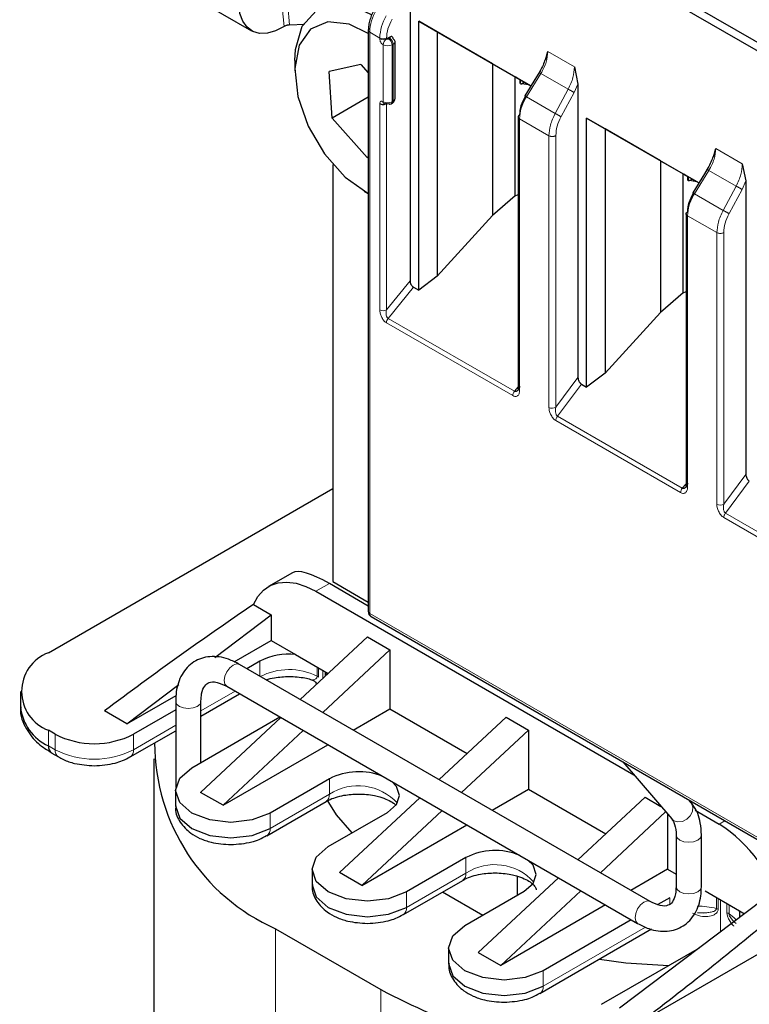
# Model space of a CAD drawing. Header units: millimetres. Extents: x 5 to 418, y 2 to 292.
# Tile 23 of 41: x 257 to 266, y 100 to 112. Entities that reach past the tile are written whole.
import ezdxf

# ---------------------------------------------------------------- set-up
doc = ezdxf.new("R2010")
doc.units = ezdxf.units.MM

msp = doc.modelspace()

# ---------------------------------------------------------------- linework, layer by layer
at = {"color": 7, "linetype": 'Continuous', "lineweight": 25}
for p, q in [((261.6424, 114.4709), (268.0064, 110.797)), ((268.094, 110.6369), (261.8149, 114.2617)), ((258.5682, 112.7022), (259.9824, 111.8858)), ((261.9846, 112.4421), (261.9846, 108.728)), ((260.4618, 111.9596), (260.6522, 111.9704)), ((262.0943, 112.0076), (263.5117, 111.1894)), ((262.0943, 108.6081), (262.0943, 112.0076)), ((262.3296, 111.8717), (262.0943, 112.0076)), ((261.4579, 111.8916), (261.4579, 104.5474)), ((263.0279, 111.4686), (262.3296, 111.8717)), ((262.3296, 111.8717), (262.3296, 108.7865)), ((261.73, 111.8064), (261.6876, 111.782)), ((261.7959, 111.0307), (261.7959, 111.7493)), ((263.6981, 111.5184), (263.7263, 111.622)), ((260.5279, 111.5082), (260.5279, 111.3776)), ((261.3654, 111.458), (260.9622, 111.3695)), ((261.3654, 111.458), (261.4579, 111.3539)), ((263.0279, 111.4686), (263.3148, 111.3029)), ((263.0279, 111.4686), (263.0279, 109.5528)), ((261.0015, 110.7829), (260.9622, 111.3695)), ((263.6314, 111.383), (263.5827, 111.3042)), ((264.0612, 111.4288), (264.1059, 111.2131)), ((263.3148, 111.3029), (263.3742, 111.2685)), ((263.3148, 109.7993), (263.3148, 111.3029)), ((263.3232, 111.298), (263.3742, 111.2685)), ((263.5116, 111.1893), (263.3436, 111.2862)), ((263.3742, 111.2197), (263.3742, 111.2685)), ((263.3776, 111.2666), (263.3776, 111.2216)), ((263.381, 111.2161), (263.3923, 111.217)), ((263.3923, 111.217), (263.4279, 111.2376)), ((263.4881, 111.2028), (263.3923, 111.217)), ((263.5827, 111.3042), (263.4346, 111.0648)), ((264.1059, 111.2131), (264.1059, 107.5049)), ((261.4579, 111.0464), (261.0015, 110.7829)), ((261.7459, 110.9624), (261.76, 110.9706)), ((261.0015, 110.7829), (261.444, 110.2848)), ((263.3516, 110.7984), (263.3516, 107.3663)), ((264.2156, 110.783), (265.633, 109.9648)), ((264.2156, 107.3835), (264.2156, 110.783)), ((264.4509, 110.6471), (264.2156, 110.783)), ((265.1492, 110.2439), (264.4509, 110.6471)), ((264.4509, 110.6471), (264.4509, 107.5619)), ((265.8194, 110.2938), (265.8476, 110.3974)), ((261.4579, 110.2928), (261.444, 110.2848)), ((261.444, 110.2848), (261.4579, 110.2878)), ((265.1492, 110.2439), (265.4361, 110.0783)), ((265.1492, 110.2439), (265.1492, 108.3282)), ((261.0088, 110.1966), (261.0088, 104.9266)), ((265.7527, 110.1584), (265.704, 110.0796)), ((266.1825, 110.2042), (266.2272, 109.9885)), ((265.4361, 110.0783), (265.4955, 110.0439)), ((265.4361, 108.5747), (265.4361, 110.0783)), ((265.4445, 110.0734), (265.4955, 110.0439)), ((265.6329, 109.9646), (265.4649, 110.0616)), ((265.4955, 109.9951), (265.4955, 110.0439)), ((265.4989, 110.042), (265.4989, 109.997)), ((265.5023, 109.9915), (265.5136, 109.9924)), ((265.5136, 109.9924), (265.5492, 110.0129)), ((265.6094, 109.9782), (265.5136, 109.9924)), ((265.704, 110.0796), (265.5559, 109.8402)), ((266.2272, 109.9885), (266.2272, 106.2803)), ((261.4046, 109.859), (261.4579, 109.8282)), ((263.3148, 109.7993), (263.0279, 109.5528)), ((263.3148, 109.7993), (263.3516, 109.8157)), ((262.3296, 108.7865), (263.0279, 109.5528)), ((265.4729, 109.5738), (265.4729, 106.1417)), ((262.3296, 108.7865), (262.0943, 108.6081)), ((262.027, 108.647), (262.0943, 108.6081)), ((265.4361, 108.5747), (265.4729, 108.5911)), ((265.4361, 108.5747), (265.1492, 108.3282)), ((264.4509, 107.5619), (265.1492, 108.3282)), ((264.4509, 107.5619), (264.2156, 107.3835)), ((264.1495, 107.4217), (264.2156, 107.3835)), ((257.4167, 104.0284), (261.0088, 106.102)), ((260.4997, 105.039), (260.1962, 104.8638)), ((261.4579, 104.6183), (260.9659, 104.9023)), ((261.0088, 104.9266), (261.4579, 104.6673)), ((260.7961, 104.8044), (264.8133, 102.4853)), ((260.0059, 104.6375), (260.2309, 104.5076)), ((259.5182, 103.9695), (260.2309, 104.5076)), ((260.2309, 104.5076), (260.2309, 104.1835)), ((261.492, 104.4863), (267.7711, 100.8614)), ((259.762, 103.9128), (260.2309, 104.1835)), ((260.2309, 104.1835), (260.5374, 104.0066)), ((261.4472, 104.2276), (260.5989, 103.4375)), ((261.4472, 104.2276), (261.73, 104.0643)), ((260.5374, 104.0066), (260.9526, 103.7669)), ((261.73, 104.0643), (260.8818, 103.2742)), ((261.73, 104.0643), (261.73, 103.3181)), ((265.0203, 100.8851), (259.8301, 103.8814)), ((260.0895, 103.9222), (259.9244, 103.8269)), ((258.4066, 103.1303), (259.0629, 103.6258)), ((257.0652, 103.5385), (257.0652, 103.3425)), ((258.4066, 103.1303), (259.0295, 103.4899)), ((259.3444, 103.2285), (259.8327, 103.5104)), ((259.6701, 103.6042), (264.8603, 100.608)), ((259.0244, 103.4161), (259.0244, 102.3242)), ((259.3443, 103.4121), (259.3444, 103.4161)), ((259.3444, 102.643), (259.3444, 103.4161)), ((258.4066, 103.1303), (258.1238, 103.2936)), ((259.0244, 103.3074), (258.4915, 102.9997)), ((261.2679, 103.0513), (261.73, 103.3181)), ((261.73, 103.3181), (262.7062, 102.7546)), ((259.2268, 102.5752), (260.3398, 103.2176)), ((260.354, 103.2094), (259.34, 102.2649)), ((263.2008, 103.2152), (262.3526, 102.4252)), ((263.2008, 103.2152), (263.4836, 103.0519)), ((257.5015, 102.9997), (257.4167, 103.0487)), ((258.45, 102.7121), (259.0244, 103.0437)), ((260.6369, 103.0461), (259.6228, 102.1016)), ((262.6354, 102.2619), (263.4836, 103.0519)), ((263.4836, 103.0519), (263.4836, 102.3057)), ((259.6228, 102.1016), (260.9479, 102.8666)), ((257.4581, 102.7611), (257.5429, 102.7121)), ((258.7469, 102.6893), (258.7469, 88.8408)), ((264.6715, 102.6508), (265.2904, 101.9287)), ((260.9663, 102.4364), (260.2168, 102.0037)), ((259.0218, 102.2894), (259.0218, 102.0934)), ((259.6228, 102.1016), (259.34, 102.2649)), ((263.0215, 102.039), (263.4836, 102.3057)), ((263.4836, 102.3057), (264.4598, 101.7422)), ((260.1754, 101.7161), (260.9249, 102.1488)), ((262.1076, 102.1971), (261.0936, 101.2526)), ((264.1062, 101.4128), (264.9544, 102.2029)), ((264.9544, 102.2029), (265.1544, 102.0874)), ((265.5334, 102.137), (265.5058, 102.1691)), ((260.9522, 101.5791), (261.7017, 102.0118)), ((261.3764, 101.0893), (262.3905, 102.0338)), ((264.389, 101.2496), (265.214, 102.0179)), ((265.5873, 102.0385), (265.8883, 101.8648)), ((265.2373, 101.9908), (265.2373, 101.2934)), ((261.3764, 101.0893), (262.7015, 101.8542)), ((265.346, 101.7265), (265.346, 101.0733)), ((265.346, 101.7265), (265.346, 101.7245)), ((265.666, 101.0733), (265.666, 101.7265)), ((262.6917, 101.4403), (261.9421, 101.0077)), ((260.7472, 101.2934), (260.7472, 101.0974)), ((261.3764, 101.0893), (261.0936, 101.2526)), ((265.2373, 101.2934), (264.7752, 101.0266)), ((265.2373, 101.2934), (265.346, 101.2306)), ((261.9007, 100.7201), (262.6502, 101.1528)), ((262.8472, 100.2402), (263.8613, 101.1847)), ((263.3422, 100.9668), (263.3422, 101.206)), ((262.3966, 101.0064), (262.9037, 100.7137)), ((262.6775, 100.5831), (263.4271, 101.0158)), ((263.1301, 100.0769), (264.1441, 101.0214)), ((265.7134, 101.0185), (266.147, 100.7682)), ((266.4535, 100.9154), (264.6291, 99.5381)), ((265.0203, 100.8851), (265.017, 100.8869)), ((265.2655, 100.9342), (265.1144, 100.8469)), ((264.4551, 100.8419), (263.1301, 100.0769)), ((266.147, 100.7682), (266.2102, 100.7317)), ((264.7804, 100.6541), (263.6675, 100.0116)), ((264.912, 99.3748), (267.104, 100.6403)), ((265.6175, 100.7453), (265.698, 100.7419)), ((260.2875, 100.5422), (261.6169, 99.7747)), ((263.626, 99.7241), (265.0369, 100.5386)), ((262.4725, 100.2974), (262.4725, 100.1014)), ((264.4029, 99.5871), (265.6401, 100.3014)), ((262.8472, 100.2402), (263.1301, 100.0769))]:
    msp.add_line(p, q, dxfattribs=at)
at = {"color": 7, "linetype": 'Continuous', "lineweight": 18}
for p, q in [((260.4415, 112.2048), (260.4618, 111.9596)), ((260.3959, 111.9386), (260.3715, 112.1853)), ((261.4754, 104.5229), (261.4754, 111.8671)), ((261.6027, 111.7936), (261.4754, 111.8671)), ((261.6027, 111.782), (261.6027, 111.7936)), ((261.6451, 110.9899), (261.6451, 111.7085)), ((261.6876, 111.782), (261.6876, 111.7936)), ((261.73, 111.7901), (261.7159, 111.782)), ((261.7724, 111.7166), (261.7583, 111.7085)), ((261.7583, 110.9899), (261.7583, 111.7085)), ((261.7724, 110.9981), (261.7724, 111.7166)), ((263.7263, 111.622), (264.0612, 111.4288)), ((263.4557, 111.0506), (263.6385, 111.3462)), ((263.9833, 111.1472), (263.6385, 111.3462)), ((264.1059, 111.2131), (264.0579, 111.1066)), ((263.9833, 111.1472), (263.8187, 110.841)), ((264.0579, 111.1066), (263.8933, 110.8005)), ((261.6027, 108.3586), (261.6027, 110.9654)), ((261.6876, 108.3586), (261.6876, 110.9654)), ((261.7583, 110.9899), (261.7724, 110.9981)), ((263.8187, 110.841), (263.4557, 111.0506)), ((263.3691, 110.7739), (263.3691, 107.3418)), ((263.7395, 110.5601), (263.3691, 110.7739)), ((263.7395, 107.128), (263.7395, 110.5601)), ((263.8266, 107.1293), (263.8266, 110.5614)), ((265.8476, 110.3974), (266.1825, 110.2042)), ((265.577, 109.826), (265.7598, 110.1216)), ((266.1047, 109.9225), (265.7598, 110.1216)), ((266.2272, 109.9885), (266.1792, 109.882)), ((266.1047, 109.9225), (265.94, 109.6164)), ((266.1792, 109.882), (266.0146, 109.5759)), ((265.94, 109.6164), (265.577, 109.826)), ((265.4904, 109.5493), (265.4904, 106.1172)), ((265.8609, 109.3355), (265.4904, 109.5493)), ((265.8609, 105.9034), (265.8609, 109.3355)), ((265.9479, 105.9047), (265.9479, 109.3368)), ((261.6876, 108.3586), (261.9846, 108.728)), ((262.027, 108.647), (261.7088, 108.2511)), ((263.3031, 107.3307), (261.7088, 108.2511)), ((263.2819, 107.2761), (261.6876, 108.1965)), ((263.8266, 107.1293), (264.1059, 107.5049)), ((263.3516, 107.3866), (263.3031, 107.3307)), ((263.848, 107.0162), (264.1495, 107.4217)), ((265.4245, 106.1061), (263.848, 107.0162)), ((265.4033, 106.0515), (263.8267, 106.9616)), ((265.9479, 105.9047), (266.2272, 106.2803)), ((265.4729, 106.162), (265.4245, 106.1061)), ((265.9693, 105.7916), (266.2708, 106.1971)), ((267.5424, 104.8165), (265.9481, 105.7369)), ((267.5636, 104.8712), (265.9693, 105.7916)), ((260.7961, 104.8044), (260.9659, 104.9023)), ((261.4754, 104.5229), (267.7546, 100.898)), ((260.0895, 103.7316), (260.0895, 103.9222)), ((260.8107, 103.7342), (260.8107, 103.8488)), ((260.8295, 103.8379), (260.8295, 103.7189)), ((260.8838, 103.7028), (260.8838, 103.8066)), ((260.9127, 103.7899), (260.9127, 103.7298)), ((260.9272, 103.7815), (260.9272, 103.7433)), ((259.7741, 103.5442), (259.3444, 103.2961)), ((257.4167, 102.8527), (257.4167, 103.0487)), ((257.5015, 102.8037), (257.5015, 102.9997)), ((259.0244, 103.1114), (258.4915, 102.8037)), ((258.4915, 102.8037), (258.4915, 102.9997)), ((257.4167, 102.8527), (257.5015, 102.8037)), ((260.9663, 102.4364), (260.9663, 102.2404)), ((260.9663, 102.2404), (260.2168, 101.8077)), ((260.2168, 101.8077), (260.2168, 102.0037)), ((265.8883, 101.8648), (265.9607, 101.9066)), ((262.6917, 101.4403), (262.6917, 101.2444)), ((262.6917, 101.2444), (261.9421, 100.8117)), ((261.9421, 100.8117), (261.9421, 101.0077)), ((265.2655, 100.9342), (265.2655, 100.8553)), ((265.8556, 100.7973), (265.8556, 100.9364)), ((265.8768, 100.7889), (265.8768, 100.9242)), ((265.9069, 100.9068), (265.9069, 100.5028)), ((265.9881, 100.7409), (265.9881, 100.8599)), ((266.0146, 100.73), (266.0146, 100.8446)), ((260.2875, 100.5422), (260.2875, 86.6936)), ((264.9602, 100.562), (263.6675, 99.8157)), ((263.6675, 99.8157), (263.6675, 100.0116)), ((261.6169, 99.7747), (261.6169, 85.9262))]:
    msp.add_line(p, q, dxfattribs=at)
at = {"color": 7, "linetype": 'Continuous', "lineweight": 25, "flags": 128}
for points in [[(260.3959, 111.9386), (260.2876, 111.8831), (260.1827, 111.8538), (260.085, 111.8518), (259.9985, 111.8773), (259.9264, 111.9292), (259.8715, 112.0055), (259.836, 112.1032), (259.8212, 112.2187)], [(260.5279, 111.5082), (260.5362, 111.6506), (260.6236, 111.9433), (260.7986, 112.1374), (261.044, 112.2139), (261.3357, 112.1655), (261.4945, 112.093)], [(261.4579, 111.8514), (261.215, 111.9694), (260.9473, 111.9993), (260.7292, 111.9069), (260.5843, 111.7023), (260.5283, 111.4076), (260.5673, 111.0549), (260.697, 110.6822), (260.9034, 110.3301), (261.1642, 110.0366), (261.451, 109.8336), (261.4579, 109.8301)], [(260.0059, 104.6375), (260.0608, 104.738), (260.1322, 104.818), (260.2185, 104.8757), (260.3177, 104.91), (260.4276, 104.9199), (260.5458, 104.9053), (260.6695, 104.8665), (260.7961, 104.8044)], [(260.2168, 102.0037), (259.9897, 101.9161), (259.7218, 101.8853), (259.4539, 101.9161), (259.2268, 102.0037), (259.0751, 102.1348), (259.0218, 102.2894), (259.0751, 102.4441), (259.2268, 102.5752)], [(261.7017, 102.0118), (261.8144, 102.1092), (261.854, 102.2241), (261.8144, 102.339), (261.7534, 102.4015)], [(260.9352, 102.1714), (261.0505, 101.9824), (261.2502, 101.7512)], [(259.0218, 102.0934), (259.0751, 101.9388), (259.2268, 101.8077), (259.4539, 101.7201), (259.7218, 101.6893), (259.9897, 101.7201), (260.2168, 101.8077)], [(261.9421, 101.0077), (261.715, 100.9201), (261.4472, 100.8893), (261.1793, 100.9201), (260.9522, 101.0077), (260.8004, 101.1388), (260.7472, 101.2934), (260.8004, 101.448), (260.9522, 101.5791)], [(263.4271, 101.0158), (263.5398, 101.1132), (263.5794, 101.2281), (263.5398, 101.343), (263.4788, 101.4055)], [(260.7472, 101.0974), (260.8004, 100.9428), (260.9522, 100.8117), (261.1793, 100.7241), (261.4472, 100.6933), (261.715, 100.7241), (261.9421, 100.8117)], [(263.6675, 100.0116), (263.4404, 99.924), (263.1725, 99.8933), (262.9046, 99.924), (262.6775, 100.0116), (262.5258, 100.1427), (262.4725, 100.2974), (262.5258, 100.452), (262.6775, 100.5831)], [(264.3795, 100.1591), (264.712, 100.1101), (265.2485, 100.0753)], [(262.4725, 100.1014), (262.5258, 99.9468), (262.6775, 99.8157), (262.9046, 99.7281), (263.1725, 99.6973), (263.4404, 99.7281), (263.6675, 99.8157)]]:
    msp.add_lwpolyline(points, dxfattribs=at)
at = {"color": 7, "linetype": 'Continuous', "lineweight": 18, "flags": 128}
for points in [[(259.8301, 103.8814), (259.7934, 103.8885), (259.7501, 103.8734), (259.7068, 103.8385), (259.6701, 103.789), (259.6456, 103.7325), (259.637, 103.6775)], [(259.637, 103.6775), (259.6456, 103.6325), (259.6701, 103.6042), (259.6701, 103.6042)], [(259.0244, 103.4161), (259.0366, 103.3808), (259.0713, 103.3508)], [(259.0713, 103.3508), (259.1232, 103.3308), (259.1844, 103.3238), (259.2456, 103.3308), (259.2976, 103.3508), (259.3322, 103.3808), (259.3443, 103.4121)], [(265.2904, 101.9287), (265.3176, 101.9063), (265.3681, 101.8909), (265.4252, 101.8972), (265.4803, 101.9241), (265.5251, 101.9675), (265.5525, 102.021), (265.5586, 102.0762), (265.5424, 102.1248), (265.5334, 102.137)], [(265.346, 101.7245), (265.3581, 101.6911), (265.3928, 101.6612)], [(265.3928, 101.6612), (265.4447, 101.6411), (265.506, 101.6341), (265.5672, 101.6411), (265.6191, 101.6612), (265.6538, 101.6911), (265.666, 101.7265), (265.666, 101.7265)], [(265.346, 101.0733), (265.3581, 101.0379), (265.3928, 101.0079)], [(265.3928, 101.0079), (265.4447, 100.9879), (265.506, 100.9809), (265.5672, 100.9879), (265.6191, 101.0079), (265.6538, 101.0379), (265.666, 101.0733)], [(265.017, 100.8869), (264.9836, 100.8923), (264.9403, 100.8772), (264.897, 100.8423), (264.8603, 100.7928), (264.8357, 100.7362), (264.8271, 100.6813)], [(264.8271, 100.6813), (264.8357, 100.6362), (264.8603, 100.608), (264.8603, 100.608)], [(266.1049, 100.6523), (266.075, 100.6843), (266.0146, 100.73)]]:
    msp.add_lwpolyline(points, dxfattribs=at)
at = {"color": 7, "linetype": 'Continuous', "lineweight": 18}
for centre, radius, start, end in [((262.0522, 111.8474), 0.5771, 148.85627, 178.0435), ((262.1795, 111.7739), 0.5771, 148.85627, 178.0435), ((261.4865, 111.8936), 0.0287, 183.86413, 247.28041), ((261.6451, 111.8755), 0.0922, 242.60967, 297.39033), ((261.6451, 111.8638), 0.0922, 242.60967, 297.39033), ((261.7373, 111.7043), 0.0922, 122.60548, 177.39452), ((261.7017, 111.8176), 0.123, 242.60967, 297.39033), ((261.6662, 111.7043), 0.0922, 2.60548, 57.39452), ((261.6803, 111.7124), 0.0922, 2.60548, 57.39452), ((261.7558, 111.7533), 0.0402, 294.37466, 354.3052), ((261.7017, 111.0991), 0.123, 242.60967, 297.39033), ((261.7282, 110.987), 0.0302, 305.69804, 5.62038), ((261.7424, 110.9951), 0.0302, 305.69804, 5.62038), ((261.7558, 111.0347), 0.0402, 294.37466, 354.3052), ((261.6451, 108.4405), 0.0922, 242.60967, 297.39033), ((261.7796, 108.1922), 0.0921, 140.22722, 177.36069), ((263.3739, 107.2718), 0.0921, 140.22793, 177.36071), ((263.7818, 107.209), 0.0914, 242.44456, 299.28757), ((265.4953, 106.0472), 0.0921, 140.22793, 177.36071), ((265.9032, 105.9844), 0.0914, 242.44456, 299.28757), ((261.4879, 104.5504), 0.0302, 185.6948, 245.62534), ((261.5135, 104.5181), 0.0384, 172.74417, 235.94365), ((260.458, 103.0122), 0.8035, 63.96356, 117.29346), ((260.7847, 103.6828), 0.0576, 38.77594, 63.13728), ((257.599, 102.7928), 0.0981, 173.60698, 236.02411), ((257.9965, 103.759), 1.0759, 242.60967, 297.39033), ((258.3966, 102.7915), 0.0956, 303.4508, 7.31632), ((261.3292, 101.6812), 0.6666, 41.87123, 122.97626), ((260.8653, 102.2307), 0.1015, 307.27631, 5.48146), ((260.1194, 101.7968), 0.098, 303.84827, 6.40449), ((263.0545, 100.6852), 0.6666, 41.87123, 122.97626), ((262.5907, 101.2347), 0.1015, 307.27631, 5.48146), ((261.8447, 100.8007), 0.098, 303.84827, 6.40449), ((265.6344, 99.9647), 0.8615, 75.12128, 91.42745), ((265.831, 100.7044), 0.0961, 61.51723, 75.11917), ((265.9661, 100.6495), 0.094, 58.89695, 76.42689), ((263.5701, 99.8047), 0.098, 303.84827, 6.40449)]:
    msp.add_arc(centre, radius, start, end, dxfattribs=at)
at = {"color": 7, "linetype": 'Continuous', "lineweight": 25}
for centre, radius, start, end in [((261.7558, 111.7453), 0.0402, 5.6948, 65.62534), ((261.7017, 110.9927), 0.0307, 242.60967, 297.39033), ((261.7334, 110.9899), 0.0302, 234.38183, 294.31395), ((257.6026, 103.5385), 0.5239, 110.78342, 249.21658), ((260.4519, 103.2291), 0.7822, 83.72488, 117.60192), ((257.6657, 103.4024), 0.6035, 185.6948, 245.62534), ((257.9965, 103.955), 1.0759, 242.60967, 297.39033), ((261.3268, 102.8909), 2.5684, 180.01634, 246.13047), ((257.5147, 102.8419), 0.0986, 173.70115, 234.98667), ((261.3365, 101.7134), 0.8122, 67.95094, 117.11505), ((264.8715, 100.2913), 1.8734, 15.29459, 57.12977), ((263.0618, 100.7174), 0.8122, 67.95094, 117.11505), ((265.9779, 100.7219), 0.1753, 348.12581, 15.30054), ((265.0234, 106.0451), 7.136, 241.48611, 263.53418)]:
    msp.add_arc(centre, radius, start, end, dxfattribs=at)
for centre, major_axis, ratio, start_param, end_param in [((261.4228, 104.1863), (0.9423, -0.8372), 0.2415771, 2.276173, 3.0614899), ((258.788, 102.6652), (5.5544, 4.1298), 0.1301472, 1.2543105, 1.5936401), ((263.8801, 99.7256), (5.5544, 4.1298), 0.1301472, 4.8019117, 5.1412413)]:
    msp.add_ellipse(centre, major_axis=major_axis, ratio=ratio, start_param=start_param, end_param=end_param, dxfattribs=at)
for points, knots in [([(261.5365, 112.1585), (261.5248, 112.1366), (261.5014, 112.0927), (261.477, 112.0238), (261.4609, 111.9554), (261.4589, 111.9129), (261.4579, 111.8917)], [0, 0, 0, 0, 0.2489648, 0.4986294, 0.7489794, 1, 1, 1, 1]), ([(260.4292, 111.9535), (260.4232, 111.9515), (260.411, 111.9473), (260.401, 111.9415), (260.3959, 111.9386)], [0, 0, 0, 0, 0.4896416, 1, 1, 1, 1]), ([(260.4618, 111.9596), (260.4533, 111.9586), (260.4422, 111.9573), (260.4317, 111.9542), (260.4292, 111.9535)], [0, 0, 0, 0, 0.7570723, 1, 1, 1, 1]), ([(261.7724, 111.7819), (261.7719, 111.788), (261.7707, 111.8003), (261.7607, 111.8105), (261.7468, 111.8142), (261.7356, 111.809), (261.73, 111.8064)], [0, 0, 0, 0, 0.2491269, 0.4998627, 0.7491349, 1, 1, 1, 1]), ([(263.6887, 111.5205), (263.6876, 111.5158), (263.6809, 111.487), (263.6579, 111.432), (263.631, 111.3844), (263.6175, 111.3605)], [0, 0, 0, 0, 0.0885284, 0.5428801, 1, 1, 1, 1]), ([(263.3436, 111.2862), (263.3402, 111.2882), (263.3337, 111.292), (263.3269, 111.2959), (263.3231, 111.2981), (263.3232, 111.298), (263.3232, 111.298)], [0, 0, 0, 0, 0.2585769, 0.4994275, 0.7405801, 1, 1, 1, 1]), ([(261.6876, 110.9654), (261.6849, 110.9641), (261.6793, 110.9614), (261.6706, 110.9599), (261.6625, 110.9603), (261.6592, 110.9617), (261.6576, 110.9624)], [0, 0, 0, 0, 0.231551, 0.4771269, 0.7340944, 1, 1, 1, 1]), ([(261.76, 110.9706), (261.7648, 110.9738), (261.7746, 110.9805), (261.7862, 110.9953), (261.7943, 111.0124), (261.7953, 111.0246), (261.7959, 111.0307)], [0, 0, 0, 0, 0.2304036, 0.4782358, 0.7374616, 1, 1, 1, 1]), ([(263.3714, 110.8242), (263.3749, 110.8628), (263.3819, 110.9399), (263.4243, 111.0193), (263.4455, 111.059)], [0, 0, 0, 0, 0.50045486, 1, 1, 1, 1]), ([(265.81, 110.2959), (265.8089, 110.2912), (265.8022, 110.2624), (265.7792, 110.2074), (265.7523, 110.1597), (265.7388, 110.1358)], [0, 0, 0, 0, 0.0885284, 0.5428801, 1, 1, 1, 1]), ([(265.4649, 110.0616), (265.4616, 110.0636), (265.455, 110.0673), (265.4482, 110.0713), (265.4444, 110.0735), (265.4445, 110.0734), (265.4445, 110.0734)], [0, 0, 0, 0, 0.2585769, 0.4994275, 0.7405801, 1, 1, 1, 1]), ([(265.4927, 109.5995), (265.4962, 109.6382), (265.5032, 109.7153), (265.5456, 109.7947), (265.5668, 109.8344)], [0, 0, 0, 0, 0.5004549, 1, 1, 1, 1]), ([(261.9846, 108.728), (261.9851, 108.7206), (261.9862, 108.7059), (261.9941, 108.6857), (262.0024, 108.6708), (262.0099, 108.6609), (262.0182, 108.6526), (262.024, 108.6489), (262.027, 108.647)], [0, 0, 0, 0, 0.2549728, 0.5077881, 0.6363019, 0.7568034, 0.8757908, 1, 1, 1, 1]), ([(264.1059, 107.5049), (264.1064, 107.4973), (264.1076, 107.4822), (264.1158, 107.4615), (264.1243, 107.4461), (264.132, 107.436), (264.1405, 107.4275), (264.1464, 107.4237), (264.1495, 107.4217)], [0, 0, 0, 0, 0.253897, 0.5076425, 0.636782, 0.7575394, 0.876362, 1, 1, 1, 1]), ([(263.3714, 107.3921), (263.3668, 107.3789), (263.3593, 107.3578), (263.3428, 107.3391), (263.3307, 107.331), (263.3211, 107.3278), (263.3117, 107.3274), (263.3059, 107.3297), (263.3031, 107.3307)], [0, 0, 0, 0, 0.3663059, 0.58826968, 0.70840954, 0.81559137, 0.91185461, 1, 1, 1, 1]), ([(266.2272, 106.2803), (266.2278, 106.2727), (266.2289, 106.2576), (266.2371, 106.2368), (266.2457, 106.2215), (266.2533, 106.2113), (266.2618, 106.2029), (266.2678, 106.199), (266.2708, 106.1971)], [0, 0, 0, 0, 0.253897, 0.5076425, 0.636782, 0.7575394, 0.876362, 1, 1, 1, 1]), ([(265.4927, 106.1675), (265.4881, 106.1543), (265.4807, 106.1332), (265.4641, 106.1145), (265.4521, 106.1064), (265.4424, 106.1032), (265.433, 106.1028), (265.4272, 106.105), (265.4245, 106.1061)], [0, 0, 0, 0, 0.3663059, 0.5882697, 0.7084095, 0.8155914, 0.9118546, 1, 1, 1, 1]), ([(261.4579, 104.5474), (261.4583, 104.5417), (261.4592, 104.5298), (261.4661, 104.5123), (261.4769, 104.4968), (261.487, 104.4898), (261.492, 104.4863)], [0, 0, 0, 0, 0.2304008, 0.4782323, 0.7374591, 1, 1, 1, 1]), ([(259.8301, 103.8814), (259.7838, 103.905), (259.6607, 103.9676), (259.459, 103.9954), (259.2429, 103.9268), (259.0914, 103.7616), (259.031, 103.578), (259.026, 103.4558), (259.0244, 103.4161)], [0, 0, 0, 0, 0.1230883, 0.3269017, 0.5148464, 0.7113821, 0.9064484, 1, 1, 1, 1]), ([(259.3444, 103.4161), (259.3461, 103.4484), (259.3506, 103.5328), (259.3934, 103.6208), (259.4411, 103.6557), (259.5282, 103.6701), (259.6264, 103.6245), (259.6701, 103.6042)], [0, 0, 0, 0, 0.1280923, 0.3345484, 0.5625236, 0.8053539, 1, 1, 1, 1]), ([(260.1676, 103.6865), (260.168, 103.6866), (260.1984, 103.6987), (260.2945, 103.7203), (260.3953, 103.7261), (260.4572, 103.7296)], [0, 0, 0, 0, 0.00415205, 0.3884066, 1, 1, 1, 1]), ([(260.4572, 103.7296), (260.5252, 103.7256), (260.6195, 103.72), (260.7163, 103.6974), (260.745, 103.6862), (260.7531, 103.683)], [0, 0, 0, 0, 0.64789011, 0.89926477, 1, 1, 1, 1]), ([(260.7511, 103.6852), (260.7586, 103.6819), (260.7742, 103.6752), (260.7916, 103.6566), (260.8016, 103.6398), (260.8029, 103.6295), (260.8031, 103.6277)], [0, 0, 0, 0, 0.30256225, 0.61842322, 0.93209894, 1, 1, 1, 1]), ([(257.0693, 103.3432), (257.068, 103.3358), (257.0508, 103.2416), (257.1254, 103.07), (257.2668, 102.8841), (257.4014, 102.8007), (257.4613, 102.7635)], [0, 0, 0, 0, 0.0322791, 0.4094071, 0.7366954, 1, 1, 1, 1]), ([(257.5456, 102.7145), (257.5654, 102.7024), (257.6256, 102.6658), (257.7749, 102.6168), (257.9122, 102.6069), (257.9965, 102.6008)], [0, 0, 0, 0, 0.1596106, 0.4840781, 1, 1, 1, 1]), ([(257.9965, 102.6008), (258.0862, 102.6074), (258.2108, 102.6166), (258.3594, 102.6644), (258.4169, 102.6974), (258.4473, 102.7148)], [0, 0, 0, 0, 0.5474993, 0.7610792, 1, 1, 1, 1]), ([(260.9283, 102.1481), (260.9381, 102.1544), (260.9685, 102.1743), (261.0455, 102.2029), (261.169, 102.2345), (261.3399, 102.25), (261.4976, 102.2342), (261.6192, 102.204), (261.7039, 102.1719), (261.7725, 102.1334), (261.7963, 102.1109), (261.8055, 102.1023)], [0, 0, 0, 0, 0.0493595, 0.154459, 0.2642295, 0.4389443, 0.6297637, 0.7037996, 0.8189423, 0.9304277, 1, 1, 1, 1]), ([(265.666, 101.7265), (265.6632, 101.7783), (265.6559, 101.9158), (265.6012, 102.0522), (265.5434, 102.1245), (265.5334, 102.137)], [0, 0, 0, 0, 0.3336353, 0.8843974, 1, 1, 1, 1]), ([(259.0283, 102.0957), (259.0263, 102.0822), (259.0156, 102.0099), (259.0772, 101.8781), (259.1915, 101.758), (259.3312, 101.6795), (259.4992, 101.6198), (259.6371, 101.6105), (259.7218, 101.6048)], [0, 0, 0, 0, 0.0463002, 0.248835, 0.4616807, 0.6061304, 0.7582002, 1, 1, 1, 1]), ([(265.2904, 101.9287), (265.3, 101.9154), (265.325, 101.8807), (265.3446, 101.8014), (265.3458, 101.7374), (265.346, 101.7265)], [0, 0, 0, 0, 0.3387621, 0.887707, 1, 1, 1, 1]), ([(259.7218, 101.6048), (259.8115, 101.6114), (259.9361, 101.6205), (260.0847, 101.6683), (260.1422, 101.7013), (260.1725, 101.7187)], [0, 0, 0, 0, 0.5477582, 0.761439, 1, 1, 1, 1]), ([(262.6537, 101.1521), (262.6634, 101.1584), (262.6938, 101.1783), (262.7708, 101.2067), (262.8944, 101.2394), (262.9966, 101.2446), (263.0594, 101.2478)], [0, 0, 0, 0, 0.1124506, 0.3518874, 0.601966, 1, 1, 1, 1]), ([(263.0594, 101.2478), (263.1279, 101.244), (263.223, 101.2388), (263.3444, 101.2078), (263.43, 101.1758), (263.5051, 101.1323), (263.5545, 101.0882), (263.5781, 101.0501), (263.5789, 101.0387), (263.5793, 101.0323)], [0, 0, 0, 0, 0.2204667, 0.3060054, 0.4390377, 0.5678444, 0.6974795, 0.8323299, 1, 1, 1, 1]), ([(260.7536, 101.0996), (260.7516, 101.0862), (260.7409, 101.0139), (260.8026, 100.882), (260.9168, 100.7619), (261.0565, 100.6834), (261.2245, 100.6237), (261.3625, 100.6145), (261.4472, 100.6088)], [0, 0, 0, 0, 0.0463002, 0.248835, 0.4616807, 0.6061304, 0.7582002, 1, 1, 1, 1]), ([(264.8603, 100.608), (264.9066, 100.5844), (265.0297, 100.5218), (265.2314, 100.494), (265.4474, 100.5626), (265.5989, 100.7277), (265.6594, 100.9114), (265.6643, 101.0336), (265.666, 101.0733)], [0, 0, 0, 0, 0.1230883, 0.3269017, 0.5148464, 0.7113821, 0.9064484, 1, 1, 1, 1]), ([(265.346, 101.0733), (265.3442, 101.041), (265.3397, 100.9566), (265.297, 100.8686), (265.2492, 100.8337), (265.1622, 100.8193), (265.064, 100.8649), (265.0203, 100.8851)], [0, 0, 0, 0, 0.1280923, 0.3345484, 0.5625236, 0.8053539, 1, 1, 1, 1]), ([(261.4472, 100.6088), (261.5368, 100.6154), (261.6615, 100.6245), (261.8101, 100.6723), (261.8675, 100.7053), (261.8978, 100.7227)], [0, 0, 0, 0, 0.5477582, 0.761439, 1, 1, 1, 1]), ([(262.4789, 100.1036), (262.4769, 100.0902), (262.4662, 100.0179), (262.5279, 99.886), (262.6422, 99.7659), (262.7819, 99.6874), (262.9499, 99.6277), (263.0878, 99.6185), (263.1725, 99.6128)], [0, 0, 0, 0, 0.0463002, 0.248835, 0.4616807, 0.6061304, 0.7582002, 1, 1, 1, 1]), ([(263.1725, 99.6128), (263.2622, 99.6193), (263.3868, 99.6285), (263.5354, 99.6763), (263.5928, 99.7093), (263.6231, 99.7267)], [0, 0, 0, 0, 0.5477582, 0.761439, 1, 1, 1, 1])]:
    msp.add_open_spline(points, degree=3, knots=knots, dxfattribs=at)
at = {"color": 7, "linetype": 'Continuous', "lineweight": 18}
for points in [[(261.6876, 111.7936), (261.6909, 111.8323), (261.6974, 111.9096), (261.7378, 111.9903), (261.758, 112.0306)], [(263.9833, 111.1472), (263.9864, 111.1456), (263.9924, 111.1424), (264.0027, 111.137), (264.0133, 111.1313), (264.0239, 111.1256), (264.0341, 111.12), (264.0434, 111.1149), (264.0517, 111.1102), (264.0558, 111.1078), (264.0579, 111.1066)], [(263.8933, 110.8005), (263.8912, 110.8017), (263.8871, 110.8041), (263.8788, 110.8087), (263.8695, 110.8138), (263.8593, 110.8194), (263.8487, 110.8252), (263.8381, 110.8308), (263.8278, 110.8363), (263.8217, 110.8394), (263.8187, 110.841)], [(263.3691, 110.7739), (263.3664, 110.7757), (263.361, 110.7792), (263.3555, 110.7855), (263.3521, 110.7923), (263.3512, 110.7993), (263.3527, 110.8063), (263.3567, 110.813), (263.3628, 110.8191), (263.3685, 110.8225), (263.3714, 110.8242)], [(263.8266, 110.5614), (263.8237, 110.5597), (263.8179, 110.5565), (263.8072, 110.5529), (263.7957, 110.5506), (263.7836, 110.5497), (263.7714, 110.5502), (263.7596, 110.5522), (263.7487, 110.5554), (263.7426, 110.5585), (263.7395, 110.5601)], [(266.1047, 109.9225), (266.1077, 109.921), (266.1137, 109.9178), (266.124, 109.9124), (266.1346, 109.9067), (266.1452, 109.901), (266.1554, 109.8954), (266.1648, 109.8902), (266.173, 109.8856), (266.1772, 109.8832), (266.1792, 109.882)], [(266.0146, 109.5759), (266.0125, 109.5771), (266.0084, 109.5795), (266.0001, 109.5841), (265.9908, 109.5892), (265.9806, 109.5948), (265.97, 109.6005), (265.9594, 109.6062), (265.9491, 109.6116), (265.9431, 109.6148), (265.94, 109.6164)], [(265.9479, 109.3368), (265.945, 109.3351), (265.9392, 109.3318), (265.9286, 109.3283), (265.917, 109.326), (265.9049, 109.3251), (265.8927, 109.3256), (265.8809, 109.3276), (265.87, 109.3308), (265.8639, 109.3339), (265.8609, 109.3355)], [(263.8267, 106.9616), (263.827, 106.966), (263.8276, 106.9749), (263.8321, 106.9894), (263.8388, 107.0037), (263.8449, 107.012), (263.848, 107.0162)], [(265.9481, 105.7369), (265.9483, 105.7414), (265.9489, 105.7503), (265.9534, 105.7648), (265.9601, 105.779), (265.9662, 105.7874), (265.9693, 105.7916)]]:
    msp.add_open_spline(points, degree=3, dxfattribs=at)
for points, knots in [([(261.6451, 111.7085), (261.6396, 111.7124), (261.6284, 111.7201), (261.6145, 111.7397), (261.6044, 111.7616), (261.6033, 111.7751), (261.6027, 111.782)], [0, 0, 0, 0, 0.2491266, 0.4998627, 0.7491353, 1, 1, 1, 1]), ([(261.7159, 111.782), (261.7138, 111.781), (261.7097, 111.7791), (261.703, 111.7785), (261.6978, 111.7787), (261.6927, 111.7795), (261.6897, 111.781), (261.6876, 111.782)], [0, 0, 0, 0, 0.24917314, 0.49899075, 0.624116, 0.74605874, 1, 1, 1, 1]), ([(261.73, 111.8064), (261.7316, 111.8053), (261.7349, 111.8029), (261.7361, 111.799), (261.7357, 111.796), (261.7342, 111.7931), (261.7317, 111.7913), (261.73, 111.7901)], [0, 0, 0, 0, 0.24917314, 0.49899075, 0.624116, 0.74605874, 1, 1, 1, 1]), ([(263.6385, 111.3462), (263.652, 111.3698), (263.6786, 111.4163), (263.7157, 111.5117), (263.7221, 111.5783), (263.7263, 111.622)], [0, 0, 0, 0, 0.2604761, 0.5143228, 1, 1, 1, 1]), ([(264.0612, 111.4288), (264.0575, 111.3848), (264.0518, 111.3178), (264.019, 111.2199), (263.9953, 111.1716), (263.9833, 111.1472)], [0, 0, 0, 0, 0.4852383, 0.7391943, 1, 1, 1, 1]), ([(261.6027, 110.9654), (261.6033, 110.9715), (261.6045, 110.9837), (261.6145, 110.994), (261.6283, 110.9977), (261.6395, 110.9925), (261.6451, 110.9899)], [0, 0, 0, 0, 0.2491265, 0.4998627, 0.7491353, 1, 1, 1, 1]), ([(263.4557, 111.0506), (263.4423, 111.0268), (263.416, 110.98), (263.3796, 110.8842), (263.3733, 110.8176), (263.3691, 110.7739)], [0, 0, 0, 0, 0.2609473, 0.5149579, 1, 1, 1, 1]), ([(263.7395, 110.5601), (263.7433, 110.604), (263.7491, 110.671), (263.7824, 110.7685), (263.8065, 110.8166), (263.8187, 110.841)], [0, 0, 0, 0, 0.4851976, 0.7391696, 1, 1, 1, 1]), ([(263.8933, 110.8005), (263.8742, 110.7595), (263.836, 110.6777), (263.8297, 110.6001), (263.8266, 110.5614)], [0, 0, 0, 0, 0.5002197, 1, 1, 1, 1]), ([(265.7598, 110.1216), (265.7733, 110.1452), (265.8, 110.1917), (265.837, 110.2871), (265.8434, 110.3537), (265.8476, 110.3974)], [0, 0, 0, 0, 0.2604761, 0.5143228, 1, 1, 1, 1]), ([(266.1825, 110.2042), (266.1788, 110.1602), (266.1731, 110.0932), (266.1403, 109.9953), (266.1166, 109.947), (266.1047, 109.9225)], [0, 0, 0, 0, 0.4852402, 0.7391957, 1, 1, 1, 1]), ([(265.577, 109.826), (265.5636, 109.8022), (265.5373, 109.7554), (265.5009, 109.6596), (265.4946, 109.593), (265.4904, 109.5493)], [0, 0, 0, 0, 0.2609473, 0.5149579, 1, 1, 1, 1]), ([(265.8609, 109.3355), (265.8646, 109.3794), (265.8704, 109.4463), (265.9038, 109.5439), (265.9278, 109.592), (265.94, 109.6164)], [0, 0, 0, 0, 0.4851977, 0.7391696, 1, 1, 1, 1]), ([(266.0146, 109.5759), (265.9955, 109.5349), (265.9573, 109.4531), (265.951, 109.3755), (265.9479, 109.3368)], [0, 0, 0, 0, 0.5002197, 1, 1, 1, 1]), ([(261.6876, 108.1965), (261.6812, 108.2007), (261.6683, 108.2093), (261.6507, 108.2282), (261.6351, 108.2498), (261.6195, 108.2791), (261.6054, 108.3175), (261.6036, 108.3447), (261.6027, 108.3586)], [0, 0, 0, 0, 0.1327547, 0.2692075, 0.3951168, 0.5277002, 0.7595413, 1, 1, 1, 1]), ([(261.7088, 108.2511), (261.706, 108.2532), (261.7001, 108.2575), (261.6929, 108.2685), (261.6871, 108.2825), (261.683, 108.3013), (261.6819, 108.3278), (261.6854, 108.3471), (261.6876, 108.3586)], [0, 0, 0, 0, 0.1031143, 0.2156498, 0.3421468, 0.4858283, 0.6937694, 1, 1, 1, 1]), ([(263.3691, 107.3418), (263.3677, 107.3271), (263.365, 107.2976), (263.3467, 107.2746), (263.3274, 107.2662), (263.3078, 107.2646), (263.2918, 107.2717), (263.2819, 107.2761)], [0, 0, 0, 0, 0.274135, 0.5479337, 0.6740621, 0.7993135, 1, 1, 1, 1]), ([(263.8267, 106.9616), (263.8203, 106.9658), (263.8073, 106.9745), (263.7894, 106.9936), (263.7734, 107.0158), (263.7566, 107.047), (263.7424, 107.0866), (263.7405, 107.1146), (263.7395, 107.128)], [0, 0, 0, 0, 0.1301456, 0.2646137, 0.3919831, 0.5265773, 0.7730368, 1, 1, 1, 1]), ([(263.848, 107.0162), (263.8452, 107.0185), (263.8394, 107.0232), (263.8324, 107.0348), (263.8266, 107.0496), (263.8226, 107.0687), (263.8211, 107.0964), (263.8245, 107.1167), (263.8266, 107.1293)], [0, 0, 0, 0, 0.1003675, 0.2126608, 0.3407508, 0.4872618, 0.6792886, 1, 1, 1, 1]), ([(265.4904, 106.1172), (265.4891, 106.1025), (265.4863, 106.073), (265.468, 106.05), (265.4487, 106.0416), (265.4292, 106.04), (265.4131, 106.0471), (265.4033, 106.0515)], [0, 0, 0, 0, 0.2741365, 0.5479368, 0.674066, 0.7993181, 1, 1, 1, 1]), ([(265.9481, 105.7369), (265.9417, 105.7412), (265.9287, 105.7498), (265.9107, 105.769), (265.8947, 105.7912), (265.8779, 105.8223), (265.8637, 105.862), (265.8618, 105.89), (265.8609, 105.9034)], [0, 0, 0, 0, 0.1301456, 0.2646137, 0.3919831, 0.5265773, 0.7730368, 1, 1, 1, 1]), ([(265.9693, 105.7916), (265.9665, 105.7938), (265.9608, 105.7986), (265.9537, 105.8102), (265.948, 105.825), (265.9439, 105.8441), (265.9425, 105.8718), (265.9458, 105.892), (265.9479, 105.9047)], [0, 0, 0, 0, 0.10036754, 0.21266076, 0.34075084, 0.48726179, 0.67928855, 1, 1, 1, 1]), ([(260.7547, 103.6873), (260.7557, 103.6863), (260.7597, 103.6823), (260.7822, 103.6909), (260.8003, 103.704), (260.809, 103.7175), (260.8102, 103.729), (260.8107, 103.7342)], [0, 0, 0, 0, 0.1531104, 0.575503, 0.7869755, 0.9044765, 1, 1, 1, 1]), ([(265.8768, 100.7889), (265.8761, 100.7817), (265.8747, 100.7663), (265.8595, 100.7398), (265.8185, 100.7107), (265.7476, 100.6924), (265.655, 100.694), (265.5876, 100.724), (265.5538, 100.739)], [0, 0, 0, 0, 0.0494626, 0.1060609, 0.2510925, 0.5007592, 0.7502377, 1, 1, 1, 1]), ([(265.698, 100.7419), (265.7137, 100.7429), (265.7401, 100.7446), (265.7684, 100.7489), (265.783, 100.7516), (265.8023, 100.7555), (265.8262, 100.7619), (265.847, 100.7752), (265.8546, 100.7873), (265.8553, 100.7941), (265.8556, 100.7973)], [0, 0, 0, 0, 0.2498899, 0.4187135, 0.4697984, 0.4991112, 0.7491349, 0.8943029, 0.9507524, 1, 1, 1, 1]), ([(266.0762, 100.5747), (266.0747, 100.576), (266.049, 100.5973), (266.0208, 100.6417), (265.9929, 100.6987), (265.9896, 100.7277), (265.9881, 100.7409)], [0, 0, 0, 0, 0.0297145, 0.513745, 0.7794772, 1, 1, 1, 1]), ([(266.0146, 100.73), (266.0154, 100.7241), (266.0171, 100.711), (266.0413, 100.6647), (266.0756, 100.6332), (266.1036, 100.6074)], [0, 0, 0, 0, 0.1289845, 0.2875832, 1, 1, 1, 1])]:
    msp.add_open_spline(points, degree=3, knots=knots, dxfattribs=at)
at = {"color": 7, "linetype": 'Continuous', "lineweight": 25}
for points in [[(263.6283, 111.3546), (263.6264, 111.3558), (263.6225, 111.358), (263.6189, 111.3599), (263.6172, 111.3607), (263.6176, 111.3601), (263.62, 111.3583), (263.6245, 111.3553), (263.6305, 111.3513), (263.6358, 111.3479), (263.6385, 111.3462)], [(261.6027, 110.9654), (261.6089, 110.9626), (261.6213, 110.9569), (261.6451, 110.9545), (261.669, 110.9569), (261.6814, 110.9626), (261.6876, 110.9654)], [(261.6876, 110.9654), (261.682, 110.9629), (261.6709, 110.958), (261.6569, 110.9612), (261.6471, 110.9718), (261.6458, 110.9839), (261.6451, 110.9899)], [(263.4557, 111.0506), (263.453, 111.0523), (263.4477, 111.0557), (263.4416, 111.0597), (263.4372, 111.0627), (263.4348, 111.0645), (263.4344, 111.065), (263.4361, 111.0643), (263.4396, 111.0624), (263.4436, 111.0601), (263.4455, 111.059)], [(265.7497, 110.13), (265.7477, 110.1311), (265.7438, 110.1334), (265.7402, 110.1353), (265.7385, 110.1361), (265.7389, 110.1355), (265.7414, 110.1337), (265.7458, 110.1307), (265.7519, 110.1267), (265.7572, 110.1233), (265.7598, 110.1216)], [(265.577, 109.826), (265.5743, 109.8277), (265.569, 109.8311), (265.5629, 109.8351), (265.5585, 109.8381), (265.5561, 109.8399), (265.5557, 109.8404), (265.5574, 109.8397), (265.561, 109.8377), (265.5649, 109.8355), (265.5668, 109.8344)], [(265.4904, 109.5493), (265.4877, 109.5511), (265.4823, 109.5546), (265.4768, 109.5609), (265.4734, 109.5677), (265.4725, 109.5747), (265.474, 109.5817), (265.478, 109.5884), (265.4842, 109.5945), (265.4899, 109.5979), (265.4927, 109.5995)], [(263.3691, 107.3418), (263.3664, 107.3436), (263.361, 107.3471), (263.3555, 107.3534), (263.3521, 107.3602), (263.3512, 107.3672), (263.3527, 107.3743), (263.3567, 107.3809), (263.3628, 107.3871), (263.3685, 107.3904), (263.3714, 107.3921)], [(265.4904, 106.1172), (265.4877, 106.119), (265.4823, 106.1225), (265.4768, 106.1288), (265.4734, 106.1356), (265.4725, 106.1426), (265.474, 106.1496), (265.478, 106.1563), (265.4842, 106.1624), (265.4899, 106.1658), (265.4927, 106.1675)]]:
    msp.add_open_spline(points, degree=3, dxfattribs=at)

doc.saveas('drawing.dxf')
